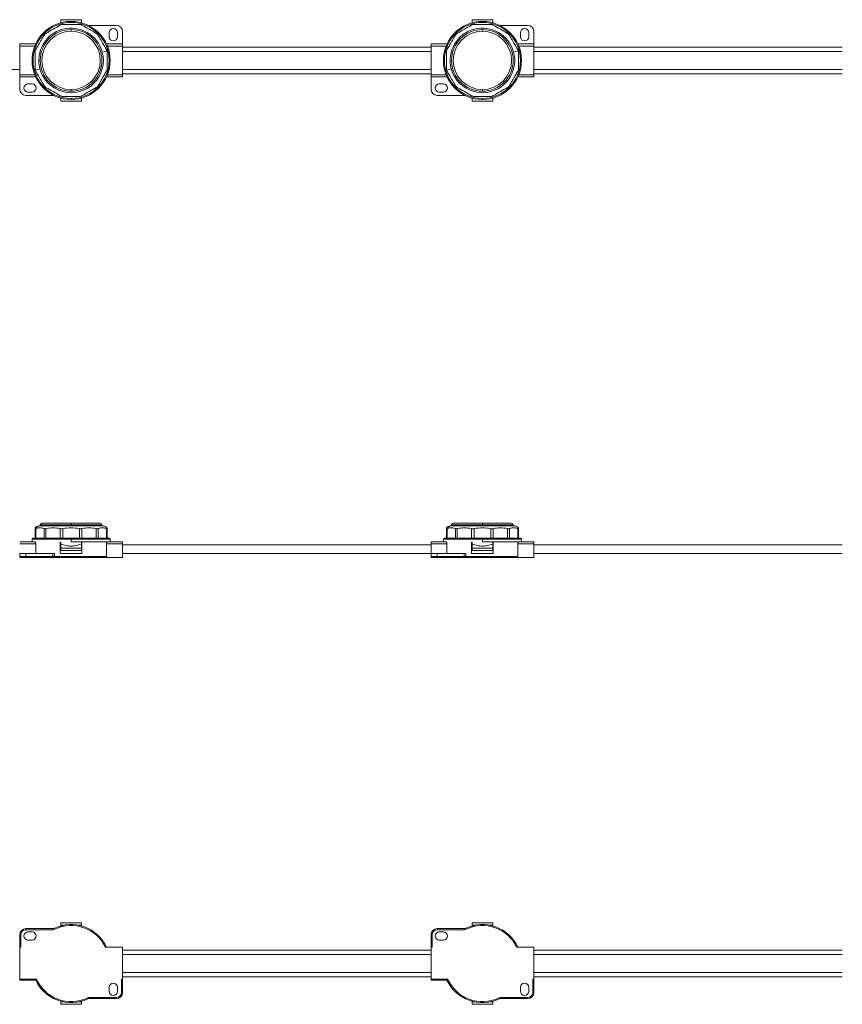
# Model space of a CAD drawing. Header units: millimetres. Extents: x -445 to 1924, y -59 to 420.
# Tile 12 of 40: x -111 to 289, y -59 to 420. Entities that reach past the tile are written whole.
import ezdxf

# ---------------------------------------------------------------- set-up
doc = ezdxf.new("R2010")
doc.units = ezdxf.units.MM

# ---------------------------------------------------------------- blocks, each defined once
blk = doc.blocks.new('Drawing View1')
at = {"color": 7, "linetype": 'Continuous', "lineweight": 18}
for p, q in [((20, 13.3), (30, 13.3)), ((20, 11.85), (20, 13.3)), ((20.07, 11.85), (20, 11.85)), ((20, 11.83), (20, 11.85)), ((25, 12), (25, 12.5)), ((30, 11.85), (29.93, 11.85)), ((30, 13.3), (30, 11.85)), ((30, 11.85), (30, 11.83)), ((33.94, 10.5), (47, 10.5)), ((220, 13.3), (230, 13.3)), ((220, 11.85), (220, 13.3)), ((220.07, 11.85), (220, 11.85)), ((220, 11.83), (220, 11.85)), ((225, 12), (225, 12.5)), ((230, 11.85), (229.93, 11.85)), ((230, 13.3), (230, 11.85)), ((230, 11.85), (230, 11.83)), ((233.94, 10.5), (247, 10.5)), ((25, 7.7), (25, 8.5)), ((43.5, 7), (43.5, 5)), ((47.5, 5), (47.5, 7)), ((50, 7.5), (50, 1.5)), ((225, 7.7), (225, 8.5)), ((243.5, 7), (243.5, 5)), ((247.5, 5), (247.5, 7)), ((250, 7.5), (250, 1.5)), ((7.77, 1.5), (0, 1.5)), ((0, 0.5), (0, 1.5)), ((0, 0.5), (0, -13.5)), ((7.34, 0.5), (0, 0.5)), ((50, 1.5), (42.23, 1.5)), ((50, 0.5), (42.66, 0.5)), ((50, 1.5), (50, 0.5)), ((50, 0.5), (50, -13.5)), ((200, 0), (50, 0)), ((207.77, 1.5), (200, 1.5)), ((200, 0.5), (200, 1.5)), ((200, 0.5), (200, -13.5)), ((207.34, 0.5), (200, 0.5)), ((250, 1.5), (242.23, 1.5)), ((250, 0.5), (242.66, 0.5)), ((250, 1.5), (250, 0.5)), ((250, 0.5), (250, -13.5)), ((400, 0), (250, 0)), ((40.16, -2.44), (42.41, -1.83)), ((200, -2.12), (50, -2.12)), ((240.16, -2.44), (242.41, -1.83)), ((400, -2.12), (250, -2.12)), ((0, -10.88), (-71.41, -10.88)), ((7.34, -13.5), (0, -13.5)), ((0, -14.5), (0, -13.5)), ((9.84, -10.56), (7.59, -11.17)), ((50, -13.5), (42.66, -13.5)), ((200, -10.88), (50, -10.88)), ((50, -13), (200, -13)), ((50, -13.5), (50, -14.5)), ((207.34, -13.5), (200, -13.5)), ((200, -14.5), (200, -13.5)), ((209.84, -10.56), (207.59, -11.17)), ((250, -13.5), (242.66, -13.5)), ((400, -10.88), (250, -10.88)), ((250, -13), (400, -13)), ((250, -13.5), (250, -14.5)), ((7.77, -14.5), (0, -14.5)), ((0.02, -20.5), (0.02, -14.5)), ((6.02, -17.94), (4.02, -17.94)), ((50, -14.5), (42.23, -14.5)), ((207.77, -14.5), (200, -14.5)), ((200.02, -20.5), (200.02, -14.5)), ((206.02, -17.94), (204.02, -17.94)), ((250, -14.5), (242.23, -14.5)), ((16.05, -23.5), (3.02, -23.5)), ((4.02, -21.94), (6.02, -21.94)), ((25, -20.7), (25, -21.5)), ((216.05, -23.5), (203.02, -23.5)), ((204.02, -21.94), (206.02, -21.94)), ((225, -20.7), (225, -21.5)), ((20, -24.83), (20, -24.85)), ((20, -24.85), (20.07, -24.85)), ((20, -26.3), (20, -24.85)), ((30, -26.3), (20, -26.3)), ((25, -25), (25, -25.5)), ((29.93, -24.85), (30, -24.85)), ((30, -24.85), (30, -24.83)), ((30, -24.85), (30, -26.3)), ((220, -24.83), (220, -24.85)), ((220, -24.85), (220.07, -24.85)), ((220, -26.3), (220, -24.85)), ((230, -26.3), (220, -26.3)), ((225, -25), (225, -25.5)), ((229.93, -24.85), (230, -24.85)), ((230, -24.85), (230, -24.83)), ((230, -24.85), (230, -26.3))]:
    blk.add_line(p, q, dxfattribs=at)
for centre, radius, start, end in [((25, -6.5), 19, 90, 270), ((25, -6.5), 18.5, 90, 270), ((25, -6.5), 19, 270, 90), ((25, -6.5), 18.5, 270, 90), ((33.94, 12.5), 2, 244.7912, 270), ((47, 7.5), 3, 0, 90), ((225, -6.5), 19, 90, 270), ((225, -6.5), 18.5, 90, 270), ((225, -6.5), 19, 270, 90), ((225, -6.5), 18.5, 270, 90), ((233.94, 12.5), 2, 244.7912, 270), ((247, 7.5), 3, 0, 90), ((25, -6.5), 15.69, 15, 195), ((25, -6.5), 15, 90, 270), ((25, -6.5), 14.2, 90, 270), ((25, -6.5), 15, 270, 90), ((25, -6.5), 14.2, 270, 90), ((45.5, 7), 2, 0, 180), ((45.5, 5), 2, 180, 0), ((225, -6.5), 15.69, 15, 195), ((225, -6.5), 15, 90, 270), ((225, -6.5), 14.2, 90, 270), ((225, -6.5), 15, 270, 90), ((225, -6.5), 14.2, 270, 90), ((245.5, 7), 2, 0, 180), ((245.5, 5), 2, 180, 0), ((25, -6.5), 15.69, 195, 15), ((225, -6.5), 15.69, 195, 15), ((4.02, -19.94), 2, 90, 270), ((6.02, -19.94), 2, 270, 90), ((204.02, -19.94), 2, 90, 270), ((206.02, -19.94), 2, 270, 90), ((3.02, -20.5), 3, 180, 270), ((16.05, -25.5), 2, 64.7808, 90), ((203.02, -20.5), 3, 180, 270), ((216.05, -25.5), 2, 64.7808, 90)]:
    blk.add_arc(centre, radius, start, end, dxfattribs=at)
for points, knots in [([(12.77, 6.65), (13.93, 7.32), (16.25, 8.65), (18.57, 9.99), (19.73, 10.67)], [0, 0, 0, 0, 0.499632, 1, 1, 1, 1]), ([(20.98, 11), (22.32, 11), (25, 11), (27.68, 11), (29.02, 11)], [0, 0, 0, 0, 0.499933, 1, 1, 1, 1]), ([(30.27, 10.67), (31.43, 9.99), (33.75, 8.66), (36.07, 7.32), (37.23, 6.65)], [0, 0, 0, 0, 0.500234, 1, 1, 1, 1]), ([(212.77, 6.65), (213.93, 7.32), (216.25, 8.65), (218.57, 9.99), (219.73, 10.67)], [0, 0, 0, 0, 0.499632, 1, 1, 1, 1]), ([(220.98, 11), (222.32, 11), (225, 11), (227.68, 11), (229.02, 11)], [0, 0, 0, 0, 0.499933, 1, 1, 1, 1]), ([(230.27, 10.67), (231.43, 9.99), (233.75, 8.66), (236.07, 7.32), (237.23, 6.65)], [0, 0, 0, 0, 0.500234, 1, 1, 1, 1]), ([(7.83, -1.23), (8.01, -0.92), (8.38, -0.29), (8.93, 0.67), (9.54, 1.72), (10.23, 2.92), (11.02, 4.29), (11.57, 5.24), (11.85, 5.73)], [0, 0, 0, 0, 0.135419, 0.274991, 0.415244, 0.585607, 0.785782, 1, 1, 1, 1]), ([(38.15, 5.73), (38.43, 5.24), (38.98, 4.29), (39.77, 2.92), (40.83, 1.08), (41.61, -0.28), (42.17, -1.23)], [0, 0, 0, 0, 0.21393, 0.414834, 0.587057, 1, 1, 1, 1]), ([(207.83, -1.23), (208.01, -0.92), (208.38, -0.29), (208.93, 0.67), (209.54, 1.72), (210.23, 2.92), (211.02, 4.29), (211.57, 5.24), (211.85, 5.73)], [0, 0, 0, 0, 0.135419, 0.274991, 0.415244, 0.585607, 0.785782, 1, 1, 1, 1]), ([(238.15, 5.73), (238.43, 5.24), (238.98, 4.29), (239.77, 2.92), (240.83, 1.08), (241.61, -0.28), (242.17, -1.23)], [0, 0, 0, 0, 0.21393, 0.414834, 0.587057, 1, 1, 1, 1]), ([(7.5, -10.52), (7.5, -10.16), (7.5, -9.44), (7.5, -8.32), (7.5, -7.11), (7.5, -5.73), (7.5, -4.15), (7.5, -3.05), (7.5, -2.48)], [0, 0, 0, 0, 0.135414, 0.274984, 0.415234, 0.58558, 0.78576, 1, 1, 1, 1]), ([(42.41, -1.83), (42.38, -1.72), (42.31, -1.51), (42.21, -1.32), (42.17, -1.23)], [0, 0, 0, 0, 0.54545, 1, 1, 1, 1]), ([(42.5, -2.48), (42.5, -2.36), (42.49, -2.14), (42.44, -1.93), (42.41, -1.83)], [0, 0, 0, 0, 0.573868, 1, 1, 1, 1]), ([(42.5, -2.48), (42.5, -2.84), (42.5, -3.56), (42.5, -4.68), (42.5, -5.89), (42.5, -7.27), (42.5, -8.85), (42.5, -9.95), (42.5, -10.52)], [0, 0, 0, 0, 0.135414, 0.274984, 0.415234, 0.58558, 0.78576, 1, 1, 1, 1]), ([(207.5, -10.52), (207.5, -10.16), (207.5, -9.44), (207.5, -8.32), (207.5, -7.11), (207.5, -5.73), (207.5, -4.15), (207.5, -3.05), (207.5, -2.48)], [0, 0, 0, 0, 0.135414, 0.274984, 0.415234, 0.58558, 0.78576, 1, 1, 1, 1]), ([(242.41, -1.83), (242.38, -1.72), (242.31, -1.51), (242.21, -1.32), (242.17, -1.23)], [0, 0, 0, 0, 0.54545, 1, 1, 1, 1]), ([(242.5, -2.48), (242.5, -2.36), (242.49, -2.14), (242.44, -1.93), (242.41, -1.83)], [0, 0, 0, 0, 0.573868, 1, 1, 1, 1]), ([(242.5, -2.48), (242.5, -2.84), (242.5, -3.56), (242.5, -4.68), (242.5, -5.89), (242.5, -7.27), (242.5, -8.85), (242.5, -9.95), (242.5, -10.52)], [0, 0, 0, 0, 0.135414, 0.274984, 0.415234, 0.58558, 0.78576, 1, 1, 1, 1]), ([(7.5, -10.52), (7.5, -10.64), (7.51, -10.86), (7.56, -11.07), (7.59, -11.17)], [0, 0, 0, 0, 0.5738678, 1, 1, 1, 1]), ([(7.59, -11.17), (7.62, -11.28), (7.69, -11.49), (7.79, -11.68), (7.83, -11.77)], [0, 0, 0, 0, 0.54545, 1, 1, 1, 1]), ([(11.85, -18.73), (11.57, -18.24), (11.02, -17.29), (10.23, -15.92), (9.17, -14.08), (8.39, -12.72), (7.83, -11.77)], [0, 0, 0, 0, 0.21393, 0.414834, 0.587057, 1, 1, 1, 1]), ([(42.17, -11.77), (41.99, -12.08), (41.62, -12.71), (41.07, -13.67), (40.46, -14.72), (39.77, -15.92), (38.98, -17.29), (38.43, -18.24), (38.15, -18.73)], [0, 0, 0, 0, 0.135419, 0.274991, 0.415244, 0.585607, 0.785782, 1, 1, 1, 1]), ([(207.5, -10.52), (207.5, -10.64), (207.51, -10.86), (207.56, -11.07), (207.59, -11.17)], [0, 0, 0, 0, 0.573868, 1, 1, 1, 1]), ([(207.59, -11.17), (207.62, -11.28), (207.69, -11.49), (207.79, -11.68), (207.83, -11.77)], [0, 0, 0, 0, 0.54545, 1, 1, 1, 1]), ([(211.85, -18.73), (211.57, -18.24), (211.02, -17.29), (210.23, -15.92), (209.17, -14.08), (208.39, -12.72), (207.83, -11.77)], [0, 0, 0, 0, 0.21393, 0.414834, 0.587057, 1, 1, 1, 1]), ([(242.17, -11.77), (241.99, -12.08), (241.62, -12.71), (241.07, -13.67), (240.46, -14.72), (239.77, -15.92), (238.98, -17.29), (238.43, -18.24), (238.15, -18.73)], [0, 0, 0, 0, 0.135419, 0.274991, 0.415244, 0.585607, 0.785782, 1, 1, 1, 1]), ([(19.73, -23.67), (18.57, -22.99), (16.25, -21.66), (13.93, -20.32), (12.77, -19.65)], [0, 0, 0, 0, 0.500234, 1, 1, 1, 1]), ([(37.23, -19.65), (36.07, -20.32), (33.75, -21.65), (31.43, -22.99), (30.27, -23.67)], [0, 0, 0, 0, 0.499632, 1, 1, 1, 1]), ([(219.73, -23.67), (218.57, -22.99), (216.25, -21.66), (213.93, -20.32), (212.77, -19.65)], [0, 0, 0, 0, 0.500234, 1, 1, 1, 1]), ([(237.23, -19.65), (236.07, -20.32), (233.75, -21.65), (231.43, -22.99), (230.27, -23.67)], [0, 0, 0, 0, 0.499632, 1, 1, 1, 1]), ([(29.02, -24), (27.68, -24), (25, -24), (22.32, -24), (20.98, -24)], [0, 0, 0, 0, 0.499933, 1, 1, 1, 1]), ([(229.02, -24), (227.68, -24), (225, -24), (222.32, -24), (220.98, -24)], [0, 0, 0, 0, 0.499933, 1, 1, 1, 1])]:
    blk.add_open_spline(points, degree=3, knots=knots, dxfattribs=at)
for points in [[(20.98, 11), (20.76, 10.99), (20.32, 10.96), (19.93, 10.76), (19.73, 10.67)], [(30.27, 10.67), (30.07, 10.76), (29.68, 10.96), (29.24, 10.99), (29.02, 11)], [(220.98, 11), (220.76, 10.99), (220.32, 10.96), (219.93, 10.76), (219.73, 10.67)], [(230.27, 10.67), (230.07, 10.76), (229.68, 10.96), (229.24, 10.99), (229.02, 11)], [(12.77, 6.65), (12.59, 6.52), (12.22, 6.28), (11.98, 5.91), (11.85, 5.73)], [(38.15, 5.73), (38.02, 5.91), (37.78, 6.28), (37.41, 6.52), (37.23, 6.65)], [(212.77, 6.65), (212.59, 6.52), (212.22, 6.28), (211.98, 5.91), (211.85, 5.73)], [(238.15, 5.73), (238.02, 5.91), (237.78, 6.28), (237.41, 6.52), (237.23, 6.65)], [(7.83, -1.23), (7.74, -1.43), (7.54, -1.82), (7.51, -2.26), (7.5, -2.48)], [(207.83, -1.23), (207.74, -1.43), (207.54, -1.82), (207.51, -2.26), (207.5, -2.48)], [(42.17, -11.77), (42.26, -11.57), (42.46, -11.18), (42.49, -10.74), (42.5, -10.52)], [(242.17, -11.77), (242.26, -11.57), (242.46, -11.18), (242.49, -10.74), (242.5, -10.52)], [(11.85, -18.73), (11.98, -18.91), (12.22, -19.28), (12.59, -19.52), (12.77, -19.65)], [(37.23, -19.65), (37.41, -19.52), (37.78, -19.28), (38.02, -18.91), (38.15, -18.73)], [(211.85, -18.73), (211.98, -18.91), (212.22, -19.28), (212.59, -19.52), (212.77, -19.65)], [(237.23, -19.65), (237.41, -19.52), (237.78, -19.28), (238.02, -18.91), (238.15, -18.73)], [(19.73, -23.67), (19.93, -23.76), (20.32, -23.96), (20.76, -23.99), (20.98, -24)], [(29.02, -24), (29.24, -23.99), (29.68, -23.96), (30.07, -23.76), (30.27, -23.67)], [(219.73, -23.67), (219.93, -23.76), (220.32, -23.96), (220.76, -23.99), (220.98, -24)], [(229.02, -24), (229.24, -23.99), (229.68, -23.96), (230.07, -23.76), (230.27, -23.67)]]:
    blk.add_open_spline(points, degree=3, dxfattribs=at)
blk = doc.blocks.new('Drawing View2')
at = {"color": 7, "linetype": 'Continuous', "lineweight": 18}
for p, q in [((-760, -3.62), (-760, 0.94)), ((-759.67, -3.62), (-759.67, 0.94)), ((-758.19, 2.38), (-757.66, 2.38)), ((-757.66, 2.38), (-726.81, 2.38)), ((-757.5, 2.78), (-757.5, 2.38)), ((-757.5, 2.78), (-742.5, 2.78)), ((-756.7, 3.58), (-742.5, 3.58)), ((-755.65, -3.62), (-755.65, 0.94)), ((-754.73, -3.62), (-754.73, 0.94)), ((-747.77, -3.62), (-747.77, 0.94)), ((-746.52, -3.62), (-746.52, 0.94)), ((-742.5, 3.58), (-728.3, 3.58)), ((-742.5, 3.58), (-742.5, 2.78)), ((-742.5, 2.38), (-742.5, 2.78)), ((-742.5, 2.78), (-727.5, 2.78)), ((-738.48, -3.62), (-738.48, 0.94)), ((-737.23, -3.62), (-737.23, 0.94)), ((-730.27, -3.62), (-730.27, 0.94)), ((-729.35, -3.62), (-729.35, 0.94)), ((-727.5, 2.38), (-727.5, 2.78)), ((-725.33, -3.62), (-725.33, 0.94)), ((-725, -3.62), (-725, 0.94)), ((-560, -3.62), (-560, 0.94)), ((-559.67, -3.62), (-559.67, 0.94)), ((-558.19, 2.38), (-557.66, 2.38)), ((-557.66, 2.38), (-526.81, 2.38)), ((-557.5, 2.78), (-557.5, 2.38)), ((-557.5, 2.78), (-542.5, 2.78)), ((-556.7, 3.58), (-542.5, 3.58)), ((-555.65, -3.62), (-555.65, 0.94)), ((-554.73, -3.62), (-554.73, 0.94)), ((-547.77, -3.62), (-547.77, 0.94)), ((-546.52, -3.62), (-546.52, 0.94)), ((-542.5, 3.58), (-542.5, 2.78)), ((-542.5, 3.58), (-528.3, 3.58)), ((-542.5, 2.38), (-542.5, 2.78)), ((-542.5, 2.78), (-527.5, 2.78)), ((-538.48, -3.62), (-538.48, 0.94)), ((-537.23, -3.62), (-537.23, 0.94)), ((-530.27, -3.62), (-530.27, 0.94)), ((-529.35, -3.62), (-529.35, 0.94)), ((-527.5, 2.38), (-527.5, 2.78)), ((-525.33, -3.62), (-525.33, 0.94)), ((-525, -3.62), (-525, 0.94)), ((-761, -3.62), (-761.5, -4.12)), ((-761.5, -4.12), (-761.5, -5.42)), ((-761.5, -4.12), (-742.5, -4.12)), ((-742.5, -3.62), (-761, -3.62)), ((-742.5, -3.62), (-724, -3.62)), ((-742.5, -3.62), (-742.5, -4.12)), ((-742.5, -5.42), (-742.5, -4.12)), ((-742.5, -4.12), (-723.5, -4.12)), ((-723.5, -4.12), (-724, -3.62)), ((-723.5, -5.42), (-723.5, -4.12)), ((-561, -3.62), (-561.5, -4.12)), ((-561.5, -4.12), (-561.5, -5.42)), ((-561.5, -4.12), (-542.5, -4.12)), ((-542.5, -3.62), (-561, -3.62)), ((-542.5, -3.62), (-524, -3.62)), ((-542.5, -3.62), (-542.5, -4.12)), ((-542.5, -5.42), (-542.5, -4.12)), ((-542.5, -4.12), (-523.5, -4.12)), ((-523.5, -4.12), (-524, -3.62)), ((-523.5, -5.42), (-523.5, -4.12)), ((-760.16, -5.42), (-767.5, -5.42)), ((-759.73, -6.42), (-767.5, -6.42)), ((-759.73, -11.12), (-759.73, -6.42)), ((-747.75, -11), (-747.75, -5.75)), ((-747.5, -5.75), (-747.5, -6.62)), ((-747.5, -6.62), (-747.43, -6.62)), ((-747.5, -8.62), (-747.5, -6.62)), ((-737.5, -8.62), (-747.5, -8.62)), ((-747.5, -9.62), (-747.5, -8.62)), ((-742.5, -5.42), (-724.84, -5.42)), ((-737.57, -6.62), (-737.5, -6.62)), ((-737.5, -5.75), (-737.5, -6.62)), ((-737.5, -6.62), (-737.5, -8.62)), ((-737.5, -9.62), (-737.5, -8.62)), ((-737.25, -11), (-737.25, -5.75)), ((-725.27, -12.63), (-725.27, -6.42)), ((-717.5, -6.42), (-725.27, -6.42)), ((-717.5, -5.42), (-724.84, -5.42)), ((-717.5, -5.42), (-717.5, -6.42)), ((-717.5, -6.42), (-717.5, -13.13)), ((-567.5, -6.87), (-717.5, -6.87)), ((-567.5, -6.42), (-567.5, -5.42)), ((-560.16, -5.42), (-567.5, -5.42)), ((-559.73, -6.42), (-567.5, -6.42)), ((-567.5, -6.42), (-567.5, -13.13)), ((-559.73, -11.12), (-559.73, -6.42)), ((-547.75, -11), (-547.75, -5.75)), ((-547.5, -5.75), (-547.5, -6.62)), ((-547.5, -8.62), (-547.5, -6.62)), ((-547.5, -6.62), (-547.43, -6.62)), ((-537.5, -8.62), (-547.5, -8.62)), ((-547.5, -9.62), (-547.5, -8.62)), ((-542.5, -5.42), (-524.84, -5.42)), ((-537.57, -6.62), (-537.5, -6.62)), ((-537.5, -5.75), (-537.5, -6.62)), ((-537.5, -6.62), (-537.5, -8.62)), ((-537.5, -9.62), (-537.5, -8.62)), ((-537.25, -11), (-537.25, -5.75)), ((-525.27, -12.63), (-525.27, -6.42)), ((-517.5, -6.42), (-525.27, -6.42)), ((-517.5, -5.42), (-524.84, -5.42)), ((-517.5, -5.42), (-517.5, -6.42)), ((-517.5, -6.42), (-517.5, -13.13)), ((-367.5, -6.87), (-517.5, -6.87)), ((-766.98, -13.13), (-767.5, -13.13)), ((-767.48, -12.63), (-767.48, -11.12)), ((-767.48, -11.12), (-764.48, -11.12)), ((-764.48, -12.63), (-767.48, -12.63)), ((-766.98, -13.13), (-767.48, -12.63)), ((-764.48, -13.13), (-766.98, -13.13)), ((-764.48, -12.63), (-764.48, -11.12)), ((-751.45, -11.12), (-764.48, -11.12)), ((-751.45, -12.63), (-764.48, -12.63)), ((-764.48, -13.13), (-764.48, -12.63)), ((-751.45, -13.13), (-764.48, -13.13)), ((-751.45, -12.63), (-751.45, -11.12)), ((-751.45, -11.12), (-750.6, -11.12)), ((-751.45, -13.13), (-751.45, -12.63)), ((-750.6, -12.63), (-751.45, -12.63)), ((-750.38, -13.13), (-751.45, -13.13)), ((-750.6, -12.63), (-750.6, -11.12)), ((-725.27, -12.63), (-750.6, -12.63)), ((-750.38, -13.13), (-750.6, -12.63)), ((-725.82, -13.13), (-750.38, -13.13)), ((-747.62, -11.12), (-737.38, -11.12)), ((-747.5, -9.62), (-737.5, -9.62)), ((-725.82, -13.13), (-725.27, -12.63)), ((-717.5, -13.13), (-725.82, -13.13)), ((-567.5, -11.12), (-717.5, -11.12)), ((-566.98, -13.13), (-567.5, -13.13)), ((-567.48, -12.63), (-567.48, -11.12)), ((-567.48, -11.12), (-564.48, -11.12)), ((-564.48, -12.63), (-567.48, -12.63)), ((-566.98, -13.13), (-567.48, -12.63)), ((-564.48, -13.13), (-566.98, -13.13)), ((-564.48, -12.63), (-564.48, -11.12)), ((-551.45, -11.12), (-564.48, -11.12)), ((-551.45, -12.63), (-564.48, -12.63)), ((-564.48, -13.13), (-564.48, -12.63)), ((-551.45, -13.13), (-564.48, -13.13)), ((-551.45, -12.63), (-551.45, -11.12)), ((-551.45, -11.12), (-550.6, -11.12)), ((-551.45, -13.13), (-551.45, -12.63)), ((-550.6, -12.63), (-551.45, -12.63)), ((-550.38, -13.13), (-551.45, -13.13)), ((-550.6, -12.63), (-550.6, -11.12)), ((-525.27, -12.63), (-550.6, -12.63)), ((-550.38, -13.13), (-550.6, -12.63)), ((-525.82, -13.13), (-550.38, -13.13)), ((-547.62, -11.12), (-537.37, -11.12)), ((-547.5, -9.62), (-537.5, -9.62)), ((-525.82, -13.13), (-525.27, -12.63)), ((-517.5, -13.13), (-525.82, -13.13)), ((-367.5, -11.12), (-517.5, -11.12))]:
    blk.add_line(p, q, dxfattribs=at)
for centre, radius, start, end in [((-756.66, -2.54), 5.15, 107.2549, 130.4986), ((-756.13, -2.35), 4.96, 107.9561, 139.7861), ((-756.7, 2.78), 0.8, 90, 180), ((-728.3, 2.78), 0.8, 0, 90), ((-728.34, -2.54), 5.15, 49.5183, 72.7451), ((-556.66, -2.54), 5.15, 107.2549, 130.4986), ((-556.13, -2.35), 4.96, 107.9561, 139.7861), ((-556.7, 2.78), 0.8, 90, 180), ((-528.3, 2.78), 0.8, 0, 90), ((-528.34, -2.54), 5.15, 49.5183, 72.7451)]:
    blk.add_arc(centre, radius, start, end, dxfattribs=at)
for points, knots in [([(-760, 0.94), (-760, 1.02), (-760, 1.18), (-760, 1.3), (-760, 1.38), (-760, 1.37), (-760, 1.37)], [0, 0, 0, 0, 0.270801, 0.549911, 0.830383, 1, 1, 1, 1]), ([(-760, 0.94), (-760, 0.91), (-759.99, 0.87), (-759.94, 0.86), (-759.91, 0.86)], [0, 0, 0, 0, 0.5738678, 1, 1, 1, 1]), ([(-759.91, 0.86), (-759.88, 0.86), (-759.81, 0.87), (-759.71, 0.92), (-759.67, 0.94)], [0, 0, 0, 0, 0.54545, 1, 1, 1, 1]), ([(-755.65, 0.94), (-755.93, 1.05), (-756.48, 1.28), (-757.27, 1.38), (-758.33, 1.4), (-759.11, 1.13), (-759.67, 0.94)], [0, 0, 0, 0, 0.21393, 0.414834, 0.587057, 1, 1, 1, 1]), ([(-747.77, 0.94), (-748.93, 1.16), (-751.25, 1.6), (-753.57, 1.16), (-754.73, 0.94)], [0, 0, 0, 0, 0.500234, 1, 1, 1, 1]), ([(-738.48, 0.94), (-739.82, 1.16), (-742.5, 1.6), (-745.18, 1.16), (-746.52, 0.94)], [0, 0, 0, 0, 0.499933, 1, 1, 1, 1]), ([(-730.27, 0.94), (-731.43, 1.16), (-733.75, 1.6), (-736.07, 1.16), (-737.23, 0.94)], [0, 0, 0, 0, 0.499632, 1, 1, 1, 1]), ([(-725.33, 0.94), (-725.51, 1.02), (-725.88, 1.18), (-726.43, 1.31), (-727.04, 1.38), (-727.73, 1.38), (-728.52, 1.28), (-729.07, 1.05), (-729.35, 0.94)], [0, 0, 0, 0, 0.135419, 0.274991, 0.415244, 0.585607, 0.785782, 1, 1, 1, 1]), ([(-725, 1.37), (-725, 1.37), (-725, 1.38), (-725, 1.27), (-725, 1.05), (-725, 0.94)], [0, 0, 0, 0, 0.171076, 0.571477, 1, 1, 1, 1]), ([(-560, 0.94), (-560, 1.02), (-560, 1.18), (-560, 1.3), (-560, 1.38), (-560, 1.37), (-560, 1.37)], [0, 0, 0, 0, 0.270801, 0.549911, 0.830383, 1, 1, 1, 1]), ([(-560, 0.94), (-560, 0.91), (-559.99, 0.87), (-559.94, 0.86), (-559.91, 0.86)], [0, 0, 0, 0, 0.573868, 1, 1, 1, 1]), ([(-559.91, 0.86), (-559.88, 0.86), (-559.81, 0.87), (-559.71, 0.92), (-559.67, 0.94)], [0, 0, 0, 0, 0.54545, 1, 1, 1, 1]), ([(-555.65, 0.94), (-555.93, 1.05), (-556.48, 1.28), (-557.27, 1.38), (-558.33, 1.4), (-559.11, 1.13), (-559.67, 0.94)], [0, 0, 0, 0, 0.21393, 0.414834, 0.587057, 1, 1, 1, 1]), ([(-547.77, 0.94), (-548.93, 1.16), (-551.25, 1.6), (-553.57, 1.16), (-554.73, 0.94)], [0, 0, 0, 0, 0.500234, 1, 1, 1, 1]), ([(-538.48, 0.94), (-539.82, 1.16), (-542.5, 1.6), (-545.18, 1.16), (-546.52, 0.94)], [0, 0, 0, 0, 0.499933, 1, 1, 1, 1]), ([(-530.27, 0.94), (-531.43, 1.16), (-533.75, 1.6), (-536.07, 1.16), (-537.23, 0.94)], [0, 0, 0, 0, 0.499632, 1, 1, 1, 1]), ([(-525.33, 0.94), (-525.51, 1.02), (-525.88, 1.18), (-526.43, 1.31), (-527.04, 1.38), (-527.73, 1.38), (-528.52, 1.28), (-529.07, 1.05), (-529.35, 0.94)], [0, 0, 0, 0, 0.135419, 0.274991, 0.415244, 0.585607, 0.785782, 1, 1, 1, 1]), ([(-525, 1.37), (-525, 1.37), (-525, 1.38), (-525, 1.27), (-525, 1.05), (-525, 0.94)], [0, 0, 0, 0, 0.171076, 0.571477, 1, 1, 1, 1]), ([(-760.16, -5.42), (-760.11, -5.44), (-760, -5.47), (-759.88, -5.67), (-759.81, -5.88), (-759.76, -6.05), (-759.74, -6.23), (-759.74, -6.36), (-759.73, -6.42)], [0, 0, 0, 0, 0.264604, 0.5200918, 0.6446138, 0.7667686, 0.8838972, 1, 1, 1, 1]), ([(-747.75, -5.75), (-747.75, -5.74), (-747.75, -5.71), (-747.73, -5.67), (-747.7, -5.64), (-747.66, -5.63), (-747.64, -5.63), (-747.62, -5.62)], [0, 0, 0, 0, 0.204476, 0.408827, 0.616694, 0.832234, 1, 1, 1, 1]), ([(-747.62, -5.62), (-747.61, -5.63), (-747.58, -5.63), (-747.54, -5.65), (-747.52, -5.69), (-747.5, -5.72), (-747.5, -5.74), (-747.5, -5.75)], [0, 0, 0, 0, 0.225045, 0.450236, 0.671063, 0.884001, 1, 1, 1, 1]), ([(-747.43, -6.62), (-746.61, -6.88), (-745.02, -7.39), (-742.5, -7.59), (-739.98, -7.39), (-738.39, -6.88), (-737.57, -6.62)], [0, 0, 0, 0, 0.258504, 0.5, 0.741496, 1, 1, 1, 1]), ([(-737.5, -5.75), (-737.5, -5.74), (-737.5, -5.71), (-737.48, -5.67), (-737.45, -5.64), (-737.41, -5.63), (-737.39, -5.63), (-737.38, -5.62)], [0, 0, 0, 0, 0.205142, 0.410174, 0.618314, 0.833457, 1, 1, 1, 1]), ([(-737.38, -5.62), (-737.36, -5.63), (-737.33, -5.63), (-737.29, -5.65), (-737.26, -5.69), (-737.25, -5.72), (-737.25, -5.74), (-737.25, -5.75)], [0, 0, 0, 0, 0.225402, 0.450933, 0.672395, 0.88557, 1, 1, 1, 1]), ([(-725.27, -6.42), (-725.26, -6.36), (-725.26, -6.23), (-725.24, -6.05), (-725.19, -5.88), (-725.12, -5.67), (-725, -5.47), (-724.89, -5.44), (-724.84, -5.42)], [0, 0, 0, 0, 0.116089, 0.233231, 0.355358, 0.479908, 0.735396, 1, 1, 1, 1]), ([(-560.16, -5.42), (-560.11, -5.44), (-560, -5.47), (-559.88, -5.67), (-559.81, -5.88), (-559.76, -6.05), (-559.74, -6.23), (-559.74, -6.36), (-559.73, -6.42)], [0, 0, 0, 0, 0.264604, 0.520092, 0.644614, 0.766769, 0.883897, 1, 1, 1, 1]), ([(-547.75, -5.75), (-547.75, -5.74), (-547.75, -5.71), (-547.73, -5.67), (-547.7, -5.64), (-547.66, -5.63), (-547.64, -5.63), (-547.62, -5.62)], [0, 0, 0, 0, 0.204476, 0.408827, 0.616694, 0.832234, 1, 1, 1, 1]), ([(-547.62, -5.62), (-547.61, -5.63), (-547.58, -5.63), (-547.54, -5.65), (-547.52, -5.69), (-547.5, -5.72), (-547.5, -5.74), (-547.5, -5.75)], [0, 0, 0, 0, 0.225045, 0.450236, 0.671063, 0.884001, 1, 1, 1, 1]), ([(-547.43, -6.62), (-546.61, -6.88), (-545.02, -7.39), (-542.5, -7.59), (-539.98, -7.39), (-538.39, -6.88), (-537.57, -6.62)], [0, 0, 0, 0, 0.258504, 0.5, 0.741496, 1, 1, 1, 1]), ([(-537.5, -5.75), (-537.5, -5.74), (-537.5, -5.71), (-537.48, -5.67), (-537.45, -5.64), (-537.41, -5.63), (-537.39, -5.63), (-537.37, -5.62)], [0, 0, 0, 0, 0.205142, 0.410174, 0.618314, 0.833457, 1, 1, 1, 1]), ([(-537.37, -5.62), (-537.36, -5.63), (-537.33, -5.63), (-537.29, -5.65), (-537.26, -5.69), (-537.25, -5.72), (-537.25, -5.74), (-537.25, -5.75)], [0, 0, 0, 0, 0.225402, 0.450933, 0.672395, 0.88557, 1, 1, 1, 1]), ([(-525.27, -6.42), (-525.26, -6.36), (-525.26, -6.23), (-525.24, -6.05), (-525.19, -5.88), (-525.12, -5.67), (-525, -5.47), (-524.89, -5.44), (-524.84, -5.42)], [0, 0, 0, 0, 0.116089, 0.233231, 0.355358, 0.479908, 0.735396, 1, 1, 1, 1]), ([(-747.62, -11.12), (-747.64, -11.12), (-747.67, -11.12), (-747.71, -11.1), (-747.74, -11.06), (-747.75, -11.03), (-747.75, -11.01), (-747.75, -11)], [0, 0, 0, 0, 0.2254015, 0.4509333, 0.6723954, 0.88557, 1, 1, 1, 1]), ([(-737.25, -11), (-737.25, -11.01), (-737.25, -11.04), (-737.27, -11.08), (-737.3, -11.11), (-737.34, -11.12), (-737.36, -11.12), (-737.38, -11.12)], [0, 0, 0, 0, 0.204476, 0.408827, 0.616694, 0.832234, 1, 1, 1, 1]), ([(-547.62, -11.12), (-547.64, -11.12), (-547.67, -11.12), (-547.71, -11.1), (-547.74, -11.06), (-547.75, -11.03), (-547.75, -11.01), (-547.75, -11)], [0, 0, 0, 0, 0.225402, 0.450933, 0.672395, 0.88557, 1, 1, 1, 1]), ([(-537.25, -11), (-537.25, -11.01), (-537.25, -11.04), (-537.27, -11.08), (-537.3, -11.11), (-537.34, -11.12), (-537.36, -11.12), (-537.37, -11.12)], [0, 0, 0, 0, 0.204476, 0.408827, 0.616694, 0.832234, 1, 1, 1, 1])]:
    blk.add_open_spline(points, degree=3, knots=knots, dxfattribs=at)
for points in [[(-755.65, 0.94), (-755.52, 0.9), (-755.28, 0.82), (-754.91, 0.9), (-754.73, 0.94)], [(-747.77, 0.94), (-747.57, 0.9), (-747.18, 0.82), (-746.74, 0.9), (-746.52, 0.94)], [(-738.48, 0.94), (-738.26, 0.9), (-737.82, 0.82), (-737.43, 0.9), (-737.23, 0.94)], [(-730.27, 0.94), (-730.09, 0.9), (-729.72, 0.82), (-729.48, 0.9), (-729.35, 0.94)], [(-725.33, 0.94), (-725.24, 0.9), (-725.04, 0.82), (-725.01, 0.9), (-725, 0.94)], [(-555.65, 0.94), (-555.52, 0.9), (-555.28, 0.82), (-554.91, 0.9), (-554.73, 0.94)], [(-547.77, 0.94), (-547.57, 0.9), (-547.18, 0.82), (-546.74, 0.9), (-546.52, 0.94)], [(-538.48, 0.94), (-538.26, 0.9), (-537.82, 0.82), (-537.43, 0.9), (-537.23, 0.94)], [(-530.27, 0.94), (-530.09, 0.9), (-529.72, 0.82), (-529.48, 0.9), (-529.35, 0.94)], [(-525.33, 0.94), (-525.24, 0.9), (-525.04, 0.82), (-525.01, 0.9), (-525, 0.94)]]:
    blk.add_open_spline(points, degree=3, dxfattribs=at)
blk = doc.blocks.new('Drawing View3')
at = {"color": 7, "linetype": 'Continuous', "lineweight": 18}
for p, q in [((91.41, 26.3), (101.41, 26.3)), ((91.41, 26.3), (91.41, 25.17)), ((91.41, 25.17), (92.9, 25.17)), ((91.41, 25.17), (91.41, 24.83)), ((99.92, 25.17), (101.41, 25.17)), ((101.41, 25.17), (101.41, 26.3)), ((101.41, 25.17), (101.41, 24.83)), ((291.41, 26.3), (301.41, 26.3)), ((291.41, 26.3), (291.41, 25.17)), ((291.41, 25.17), (292.9, 25.17)), ((291.41, 25.17), (291.41, 24.83)), ((299.92, 25.17), (301.41, 25.17)), ((301.41, 25.17), (301.41, 26.3)), ((301.41, 25.17), (301.41, 24.83)), ((71.43, 20.5), (71.43, 14.5)), ((71.93, 20.5), (71.43, 20.5)), ((71.93, 20.5), (71.93, 14.5)), ((74.43, 23), (74.43, 23.5)), ((87.46, 23.5), (74.43, 23.5)), ((87.46, 23), (74.43, 23)), ((75.43, 21.94), (77.43, 21.94)), ((87.46, 23), (87.46, 23.5)), ((88.53, 23.24), (88.31, 23.69)), ((271.43, 20.5), (271.43, 14.5)), ((271.93, 20.5), (271.43, 20.5)), ((271.93, 20.5), (271.93, 14.5)), ((274.43, 23), (274.43, 23.5)), ((287.46, 23.5), (274.43, 23.5)), ((287.46, 23), (274.43, 23)), ((275.43, 21.94), (277.43, 21.94)), ((287.46, 23), (287.46, 23.5)), ((288.53, 23.24), (288.31, 23.69)), ((71.41, -1), (71.41, 14.5)), ((71.93, 14.5), (71.41, 14.5)), ((77.43, 17.94), (75.43, 17.94)), ((121.41, 14.5), (113.09, 14.5)), ((121.41, -1), (121.41, 14.5)), ((271.41, -1), (271.41, 14.5)), ((271.93, 14.5), (271.41, 14.5)), ((277.43, 17.94), (275.43, 17.94)), ((321.41, 14.5), (313.09, 14.5)), ((321.41, -1), (321.41, 14.5)), ((271.41, 13), (121.41, 13)), ((271.41, 10.88), (121.41, 10.88)), ((471.41, 13), (321.41, 13)), ((471.41, 10.88), (321.41, 10.88)), ((271.41, 2.12), (121.41, 2.12)), ((121.41, 0), (271.41, 0)), ((471.41, 2.12), (321.41, 2.12)), ((321.41, 0), (471.41, 0)), ((79.5, -1), (71.41, -1)), ((71.41, -1.5), (71.41, -1)), ((79.18, -1.5), (71.41, -1.5)), ((121.41, -1), (120.91, -1)), ((120.91, -7.5), (120.91, -1)), ((121.41, -1.5), (120.91, -1)), ((121.41, -1.5), (121.41, -1)), ((121.41, -7.5), (121.41, -1.5)), ((279.5, -1), (271.41, -1)), ((271.41, -1.5), (271.41, -1)), ((279.18, -1.5), (271.41, -1.5)), ((321.41, -1), (320.91, -1)), ((320.91, -7.5), (320.91, -1)), ((321.41, -1.5), (320.91, -1)), ((321.41, -1.5), (321.41, -1)), ((321.41, -7.5), (321.41, -1.5)), ((114.91, -7), (114.91, -5)), ((118.91, -5), (118.91, -7)), ((120.91, -7.5), (121.41, -7.5)), ((314.91, -7), (314.91, -5)), ((318.91, -5), (318.91, -7)), ((320.91, -7.5), (321.41, -7.5)), ((91.41, -12.17), (91.41, -11.83)), ((91.41, -12.17), (92.9, -12.17)), ((91.41, -12.17), (91.41, -13.3)), ((91.41, -13.3), (101.41, -13.3)), ((99.92, -12.17), (101.41, -12.17)), ((101.41, -12.17), (101.41, -11.83)), ((101.41, -13.3), (101.41, -12.17)), ((104.29, -10.24), (104.5, -10.69)), ((105.35, -10), (118.41, -10)), ((105.35, -10), (105.35, -10.5)), ((105.35, -10.5), (118.41, -10.5)), ((118.41, -10), (118.41, -10.5)), ((291.41, -12.17), (291.41, -11.83)), ((291.41, -12.17), (292.9, -12.17)), ((291.41, -12.17), (291.41, -13.3)), ((291.41, -13.3), (301.41, -13.3)), ((299.92, -12.17), (301.41, -12.17)), ((301.41, -12.17), (301.41, -11.83)), ((301.41, -13.3), (301.41, -12.17)), ((304.29, -10.24), (304.5, -10.69)), ((305.35, -10), (318.41, -10)), ((305.35, -10), (305.35, -10.5)), ((305.35, -10.5), (318.41, -10.5)), ((318.41, -10), (318.41, -10.5))]:
    blk.add_line(p, q, dxfattribs=at)
for centre, radius, start, end in [((96.41, 6.5), 19, 24.9011, 115.2192), ((96.41, 6.5), 18.5, 25.622, 115.2192), ((296.41, 6.5), 19, 24.9011, 115.2192), ((296.41, 6.5), 18.5, 25.622, 115.2192), ((74.43, 20.5), 3, 90, 180), ((74.43, 20.5), 2.5, 90, 180), ((75.43, 19.94), 2, 90, 270), ((77.43, 19.94), 2, 270, 90), ((87.46, 25.5), 2, 270, 295.2192), ((87.46, 25.5), 2.5, 270, 295.2192), ((274.43, 20.5), 3, 90, 180), ((274.43, 20.5), 2.5, 90, 180), ((275.43, 19.94), 2, 90, 270), ((277.43, 19.94), 2, 270, 90), ((287.46, 25.5), 2, 270, 295.2192), ((287.46, 25.5), 2.5, 270, 295.2192), ((96.41, 6.5), 19, 204.9011, 295.2088), ((96.41, 6.5), 18.5, 203.9165, 295.2088), ((116.91, -5), 2, 0, 180), ((296.41, 6.5), 19, 204.9011, 295.2088), ((296.41, 6.5), 18.5, 203.9165, 295.2088), ((316.91, -5), 2, 0, 180), ((116.91, -7), 2, 180, 0), ((118.41, -7.5), 2.5, 270, 0), ((118.41, -7.5), 3, 270, 0), ((316.91, -7), 2, 180, 0), ((318.41, -7.5), 2.5, 270, 0), ((318.41, -7.5), 3, 270, 0), ((105.35, -12.5), 2.5, 90, 115.2088), ((105.35, -12.5), 2, 90, 115.2088), ((305.35, -12.5), 2.5, 90, 115.2088), ((305.35, -12.5), 2, 90, 115.2088)]:
    blk.add_arc(centre, radius, start, end, dxfattribs=at)
for points in [[(79.5, -1), (79.44, -1.09), (79.33, -1.26), (79.22, -1.43), (79.18, -1.5)], [(279.5, -1), (279.44, -1.09), (279.33, -1.26), (279.22, -1.43), (279.18, -1.5)]]:
    blk.add_open_spline(points, degree=3, knots=[0, 0, 0, 0, 0.55676, 1, 1, 1, 1], dxfattribs=at)

msp = doc.modelspace()

# ---------------------------------------------------------------- block references
at = {"color": 7, "linetype": 'Continuous', "lineweight": 18}
for name, p in [('Drawing View1', (-111.29, 406.64)), ('Drawing View2', (656.21, 171.48)), ('Drawing View3', (-182.7, -45.61))]:
    msp.add_blockref(name, p, dxfattribs=at)

doc.saveas('drawing.dxf')
